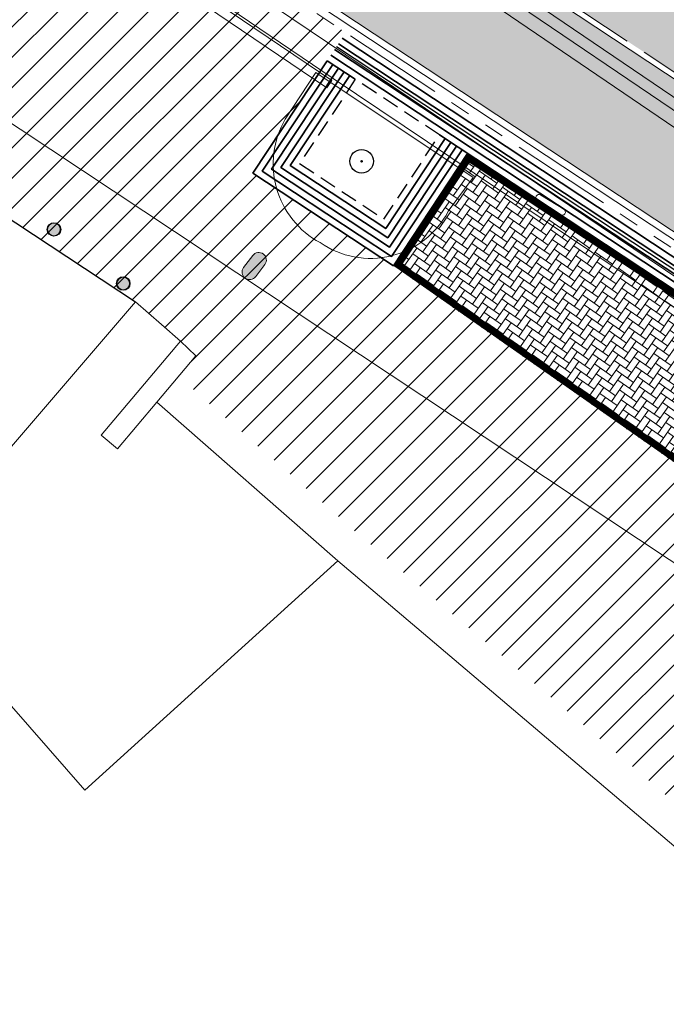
# Model space of a CAD drawing. Header units: metres. Extents: x 187916 to 189411, y 333285 to 334910.
# Tile 182 of 256: x 188823.88 to 188833.49, y 334111.14 to 334125.77. Entities that reach past the tile are written whole.
import ezdxf

# ---------------------------------------------------------------- set-up
doc = ezdxf.new("R2010")
doc.units = ezdxf.units.M
for name, pattern in [('DASHED2', [0.375, 0.25, -0.125]), ('VH-OPSLUITBAND_100X200', [16, 8, -2, 4, -2]), ('VH-TROTTOIRBAND_180-200', [20, 10, -2, 2, -2, 2, -2]), ('VW-5050_STREEP', [1, 0.5, -0.5])]:
    doc.linetypes.add(name, pattern=pattern)
for name, color, linetype, lineweight in [('B-ME-GR-BOOM-S', 253, 'Continuous', 25), ('B-ME-IE-MEUBILAIR_WEGMEUBILAIR-S', 253, 'Continuous', 18), ('B-ME-IE-MEUBILAIR_WEGMEUBILAIR_PAAL-S', 253, 'Continuous', 18), ('B-ME-RI-HWA_GOOT_LIJNGOOT-G', 253, 'Continuous', 18), ('B-ME-VH-KANTOPSLUITING_ACHTERKANTBAND-G', 253, 'Continuous', 18), ('B-ME-VH-STOOTBAND-S', 253, 'Continuous', 18), ('B-ME-VH-VERHARDING_ASFALT-G', 253, 'Continuous', 18), ('B-ME-VH-VERHARDING_BETONSTRAATSTEEN-G', 253, 'Continuous', 18), ('B-ME-VH-VERHARDING_TEGEL-G', 253, 'Continuous', 18), ('B-WE-IE-TERREINAFSCHEIDING_KUNSTMATIG_MUUR-GV', 253, 'Continuous', 15), ('B-WE-OG-BEBOUWING-GV', 253, 'Continuous', 15), ('B-WE-VH-GESLOTENVERHARDING_ASFALT-GV', 253, 'Continuous', 15), ('B-WE-VH-ONVERHARD_ZAND-GV', 253, 'Continuous', 15), ('B-WE-VH-OPENVERHARDING_SIERBESTRATING-GV', 253, 'Continuous', 15), ('N-WE-GR-HAAG-HG01-A', 96, 'Continuous', 35), ('N-WE-VH-GESLOTENVERHARDING_ASFALT_ZAAGSNEDE-G', 10, 'VH-ZAAGSNEDE-SO', 25), ('N-WE-VH-KANTOPSLUITING_OPSLUITBAND_80X200-G', 30, 'VH-OPSLUITBAND_100X200', 15), ('N-WE-VH-KANTOPSLUITING_RIJWIELPADBAND_4-12 200-G', 94, 'VH-TROTTOIRBAND_180-200', 15), ('N-WE-VH-KANTOPSLUITING_VOORKANTBAND-G', 7, 'Continuous', 15), ('N-WE-VH-KANTVERHARDING_STREKLAAG_BSS-G', 60, 'Continuous', 18), ('N-WE-VH-OPENVERHARDING_NATUURSTEEN-G', 24, 'Continuous', 35), ('N-WE-VH-VERHARDING_ASFALT_HUB DASSENPLEIN-A', 253, 'Continuous', 18), ('N-WE-VH-VERHARDING_BETONSTRAATSTEEN-GRIJS-A', 250, 'Continuous', 18), ('N-WE-VH-VERHARDING_BETONSTRAATSTEEN-ROOD-A', 11, 'Continuous', 18), ('N-WE-VH-VERHARDING_BETONSTRAATSTEEN-WIT-A', 7, 'Continuous', 18)]:
    doc.layers.add(name, color=color, linetype=linetype, lineweight=lineweight)
for name, color, linetype in [('N-WE-ANTI PARKEERBUIS-G', 130, 'IE-TERREINAFSCHEIDING_KUNSTMATIG-SO'), ('N-WE-PAALTJE-G', 7, 'Continuous'), ('N-WE-VH-MATERIAALSCHEIDING-G', 7, 'DASHED2')]:
    doc.layers.add(name, color=color, linetype=linetype)
doc.linetypes.add('IE-TERREINAFSCHEIDING_KUNSTMATIG-SO', pattern='A,4,[82,NLCS.SHX,S=0.75,R=90,X=0,Y=0],4,-2', length=10)
doc.linetypes.add('VH-ZAAGSNEDE-SO', pattern='A,1e-05,-2.54,[181,NLCS.SHX,S=2.54,R=0,X=-2.54,Y=0],-5.08,[181,NLCS.SHX,S=2.54,R=180,X=2.54,Y=0],-2.54', length=10.16001)

# ---------------------------------------------------------------- blocks, each defined once
blk = doc.blocks.new('SIE-WEG_PAAL_ALGEMEEN_TYPE_01-SO')
h = blk.add_hatch(color=256)
edge = h.paths.add_edge_path()
edge.add_arc((2.273736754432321e-16, 0), 0.1875, 0, 360)
at = {"ltscale": 0.5}
blk.add_circle((2.273736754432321e-16, 0), 0.1875, dxfattribs=at)
blk = doc.blocks.new('SGR-BOOM_01')
at = {"ltscale": 0.1}
h = blk.add_hatch(color=256, dxfattribs=at)
edge = h.paths.add_edge_path()
edge.add_arc((7.366995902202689e-12, -5.115907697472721e-12), 0.15, 0, 360)
for centre, radius in [((0, 0), 2.5), ((7.366995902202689e-12, -5.115907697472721e-12), 0.04499999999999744)]:
    blk.add_circle(centre, radius)
blk.add_circle((7.366995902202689e-12, -5.115907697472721e-12), 0.15, dxfattribs=at)
blk = doc.blocks.new('SVH-STOOTBAND_ROND_ROND_1000X200')
for points in [[(0.4, 0.1), (-0.4, 0.1)], [(0.4, -0.1), (-0.4, -0.1)]]:
    blk.add_lwpolyline(points)
for centre, start, end in [((-0.4000000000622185, 3.038655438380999e-11), 89.99999999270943, 269.9999999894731), ((0.4000000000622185, 3.038655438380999e-11), 270.0000000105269, 90.00000000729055)]:
    blk.add_arc(centre, 0.09999999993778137, start, end)
blk = doc.blocks.new('SIE-WEG_PARKEERMAATREGEL_HUNNENBED')
blk.add_hatch(color=256).paths.add_polyline_path([(0.2240933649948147, 0.225), (-0.2240933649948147, 0.225, 1), (-0.2240933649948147, -0.2249999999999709), (0.2240933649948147, -0.225, 1)])
at = {"flags": 128}
blk.add_lwpolyline([(0.2240933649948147, -0.225, 1), (0.2240933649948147, 0.225), (-0.2240933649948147, 0.225, 1), (-0.2240933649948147, -0.2249999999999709)], format="xyb", close=True, dxfattribs=at)
blk = doc.blocks.new('DTM')
at = {"layer": 'B-ME-RI-HWA_GOOT_LIJNGOOT-G', "ltscale": 0.2, "flags": 128}
for points in [[(188828.52, 334124.8640000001), (188822.6140000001, 334128.8530000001), (188815.841, 334133.4580000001), (188812.3020000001, 334135.8650000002), (188812.2039999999, 334135.736)], [(188828.52, 334124.8640000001), (188828.4419999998, 334124.7560000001), (188822.5, 334128.7740000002), (188815.7749999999, 334133.3629999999), (188812.2039999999, 334135.736)]]:
    blk.add_lwpolyline(points, dxfattribs=at)
at = {"layer": 'B-ME-VH-KANTOPSLUITING_ACHTERKANTBAND-G', "ltscale": 0.2, "flags": 128}
for points in [[(188853.5869999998, 334107.1090000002), (188850.1549999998, 334110.9139999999), (188849.827, 334110.6370000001), (188846.5580000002, 334114.2459999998), (188846.8879999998, 334114.5359999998), (188846.1140000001, 334115.3939999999), (188845.4189999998, 334116.1000000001), (188844.6230000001, 334116.6809999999), (188836.73, 334122.04), (188827.9300000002, 334128.0269999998), (188827.6579999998, 334127.6600000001), (188823.639, 334130.3990000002), (188823.8859999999, 334130.7549999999), (188817.0210000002, 334135.4569999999), (188813.922, 334137.531)], [(188918.3160000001, 334057.5649999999), (188919.6660000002, 334059.1329999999), (188913.8220000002, 334063.534), (188904.1129999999, 334070.8709999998), (188903.9219999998, 334070.6290000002), (188896.46, 334076.2439999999), (188891.6310000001, 334079.8900000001), (188891.5619999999, 334079.9580000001), (188884.5780000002, 334085.2480000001), (188879.139, 334089.3629999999), (188878.7230000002, 334089.6699999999), (188872.2769999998, 334090.693), (188864.642, 334096.4010000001), (188856.929, 334102.0189999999), (188852.1170000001, 334105.4539999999), (188848.483, 334109.4879999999), (188845.1370000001, 334113.1550000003), (188843.9849999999, 334114.4410000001), (188835.182, 334120.4279999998), (188828.5380000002, 334124.8939999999), (188822.639, 334128.8900000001), (188815.8730000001, 334133.5), (188812.8450000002, 334135.5380000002), (188812.0329999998, 334136.0690000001)]]:
    blk.add_lwpolyline(points, dxfattribs=at)
at = {"layer": 'B-ME-VH-VERHARDING_ASFALT-G', "ltscale": 0.2, "flags": 128}
blk.add_lwpolyline([(188942.6009999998, 334044.2970000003), (188936.5550000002, 334048.8480000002), (188927.9589999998, 334055.3420000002), (188923.2579999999, 334058.915), (188915.014, 334065.1159999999), (188905.213, 334072.5150000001), (188897.889, 334078.0559999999), (188892.7939999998, 334081.9210000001), (188885.73, 334087.2390000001), (188881.3670000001, 334090.5359999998), (188879.1630000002, 334092.1689999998), (188876.0090000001, 334094.5899999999), (188868.4339999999, 334100.233), (188860.0109999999, 334106.3470000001), (188855.375, 334109.6660000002), (188851.4720000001, 334112.412), (188844.8590000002, 334116.98), (188836.9640000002, 334122.3339999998), (188828.1430000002, 334128.3199999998), (188824.1000000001, 334131.0649999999), (188817.1439999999, 334135.7850000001), (188814.1439999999, 334137.8399999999)], dxfattribs=at)
at = {"layer": 'B-ME-VH-VERHARDING_BETONSTRAATSTEEN-G', "ltscale": 0.2, "flags": 128}
blk.add_lwpolyline([(188853.7200000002, 334107.2319999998), (188850.3310000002, 334111.037), (188847.0469999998, 334114.6660000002), (188846.2850000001, 334115.5150000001), (188845.5469999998, 334116.2230000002), (188844.7280000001, 334116.8620000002), (188836.8330000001, 334122.23), (188828.0279999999, 334128.193), (188823.9950000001, 334130.929), (188817.0830000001, 334135.6430000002), (188814.0469999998, 334137.7029999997)], dxfattribs=at)
at = {"layer": 'B-ME-VH-VERHARDING_TEGEL-G', "ltscale": 0.2, "flags": 128}
blk.add_lwpolyline([(188918.3229999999, 334057.4070000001), (188919.8259999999, 334059.1779999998), (188913.8909999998, 334063.6170000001), (188904.165, 334070.9720000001), (188896.7170000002, 334076.5619999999), (188891.9440000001, 334080.213), (188884.6869999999, 334085.6689999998), (188879.4029999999, 334089.6770000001), (188878.8990000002, 334090.0499999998), (188872.4560000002, 334091.0779999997), (188864.9189999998, 334096.6919999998), (188857.1770000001, 334102.3259999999), (188852.3739999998, 334105.7510000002), (188848.8199999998, 334109.7080000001), (188845.446, 334113.4330000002), (188844.2629999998, 334114.764), (188835.611, 334120.605), (188828.7280000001, 334125.2420000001), (188822.8029999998, 334129.2310000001), (188816.0980000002, 334133.8149999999), (188813.0929999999, 334135.8659999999), (188812.2209999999, 334136.4300000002)], dxfattribs=at)
at = {"layer": 'B-WE-IE-TERREINAFSCHEIDING_KUNSTMATIG_MUUR-GV', "ltscale": 0.2, "flags": 128}
blk.add_lwpolyline([(188825.918, 334120.083), (188826.499, 334120.773), (188826.269, 334120.99), (188825.091, 334119.594), (188825.333, 334119.39)], close=True, dxfattribs=at)
at = {"layer": 'B-WE-OG-BEBOUWING-GV', "ltscale": 0.2, "flags": 128}
blk.add_lwpolyline([(188779.474, 334052.218), (188776.92, 334049.111), (188787.829, 334045.886), (188794.414, 334053.759), (188814.475, 334036.748), (188814.571, 334036.667), (188837.127, 334017.54), (188885.595, 334074.697), (188839.494, 334113.789), (188809.661, 334133.58), (188792.53, 334113.378), (188775.397, 334069.885), (188782.78, 334063.625), (188779.991, 334060.335), (188783.617, 334057.261)], close=True, dxfattribs=at)
blk.add_lwpolyline([(188844.921, 334104.903), (188844.237, 334105.154), (188843.513, 334105.08), (188828.605, 334117.729), (188824.849, 334114.32), (188822.665, 334116.816), (188818.778, 334112.263), (188819.204, 334111.918), (188816.032, 334108.209), (188815.615, 334108.545), (188815.349, 334108.208), (188822.268, 334102.329), (188824.465, 334100.463), (188824.601, 334100.605), (188833.353, 334093.173), (188833.335, 334092.514), (188833.625, 334091.928), (188834.884, 334090.556), (188836.349, 334089.408), (188837.264, 334088.859)], dxfattribs=at)
at = {"layer": 'B-WE-VH-GESLOTENVERHARDING_ASFALT-GV', "ltscale": 0.2, "flags": 128}
for points in [[(188827.826, 334124.287), (188828.282, 334124.983)], [(188837.264, 334088.859), (188836.349, 334089.408), (188836.006, 334088.812), (188813.701, 334107.687), (188825.601, 334121.574), (188825.988, 334121.236), (188826.269, 334120.99), (188826.499, 334120.773), (188825.918, 334120.083)], [(188825.918, 334120.083), (188828.605, 334117.729), (188843.513, 334105.08), (188844.237, 334105.154), (188844.921, 334104.903)]]:
    blk.add_lwpolyline(points, dxfattribs=at)
for points in [[(188827.657, 334123.787, -0.1024624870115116), (188827.826, 334124.287)], [(188827.696, 334123.261, -0.1007703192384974), (188827.657, 334123.787)], [(188827.938, 334122.792, -0.1025473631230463), (188827.696, 334123.261)], [(188830.247, 334122.92, -0.1072607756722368), (188829.895, 334122.497)], [(188828.344, 334122.454, -0.1022791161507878), (188827.938, 334122.792)], [(188828.851, 334122.242, -0.1068038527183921), (188828.344, 334122.454)], [(188829.895, 334122.497, -0.1058495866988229), (188829.401, 334122.257)], [(188829.401, 334122.257, -0.1072921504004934), (188828.851, 334122.242)]]:
    blk.add_lwpolyline(points, format="xyb", dxfattribs=at)
at = {"layer": 'B-WE-VH-ONVERHARD_ZAND-GV', "ltscale": 0.2, "flags": 128}
blk.add_lwpolyline([(188830.247, 334122.92), (188830.619, 334123.422), (188828.282, 334124.983), (188827.826, 334124.287)], dxfattribs=at)
for points in [[(188827.826, 334124.287, 0.1024624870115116), (188827.657, 334123.787)], [(188827.657, 334123.787, 0.1007703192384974), (188827.696, 334123.261)], [(188827.696, 334123.261, 0.1025473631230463), (188827.938, 334122.792)], [(188829.895, 334122.497, 0.1072607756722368), (188830.247, 334122.92)], [(188827.938, 334122.792, 0.1022791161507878), (188828.344, 334122.454)], [(188828.344, 334122.454, 0.1068038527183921), (188828.851, 334122.242)], [(188829.401, 334122.257, 0.1058495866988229), (188829.895, 334122.497)], [(188828.851, 334122.242, 0.1072921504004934), (188829.401, 334122.257)]]:
    blk.add_lwpolyline(points, format="xyb", dxfattribs=at)
at = {"layer": 'B-WE-VH-OPENVERHARDING_SIERBESTRATING-GV', "ltscale": 0.2, "flags": 128}
blk.add_lwpolyline([(188828.605, 334117.729), (188825.918, 334120.083), (188825.333, 334119.39), (188825.091, 334119.594), (188826.269, 334120.99), (188825.988, 334121.236), (188825.601, 334121.574), (188813.701, 334107.687), (188836.006, 334088.812), (188836.349, 334089.408), (188834.884, 334090.556), (188833.625, 334091.928), (188833.335, 334092.514), (188833.353, 334093.173), (188824.601, 334100.605), (188824.465, 334100.463), (188822.268, 334102.329), (188815.349, 334108.208), (188815.615, 334108.545), (188816.032, 334108.209), (188819.204, 334111.918), (188818.778, 334112.263), (188822.665, 334116.816), (188824.849, 334114.32)], close=True, dxfattribs=at)
at = {"layer": 'B-ME-GR-BOOM-S', "xscale": 0.07, "yscale": 0.07, "zscale": 0.07}
blk.add_blockref('SGR-BOOM_01', (188828.96, 334123.662), dxfattribs=at)
at = {"layer": 'B-ME-IE-MEUBILAIR_WEGMEUBILAIR-S', "xscale": 0.5, "yscale": 0.5, "zscale": 0.5, "rotation": 52.86763546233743}
blk.add_blockref('SIE-WEG_PARKEERMAATREGEL_HUNNENBED', (188827.365, 334122.106), dxfattribs=at)
at = {"layer": 'B-ME-IE-MEUBILAIR_WEGMEUBILAIR_PAAL-S', "xscale": 0.5, "yscale": 0.5, "zscale": 0.5}
for p in [(188824.391, 334122.65), (188825.42, 334121.847)]:
    blk.add_blockref('SIE-WEG_PAAL_ALGEMEEN_TYPE_01-SO', p, dxfattribs=at)
at = {"layer": 'B-ME-VH-STOOTBAND-S', "xscale": 0.4999999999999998, "yscale": 0.4999999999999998, "rotation": 328.3443459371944}
blk.add_blockref('SVH-STOOTBAND_ROND_ROND_1000X200', (188831.766, 334123.014), dxfattribs=at)
blk = doc.blocks.new('ontwerp Wilhelmina- & Engelenkampstraat')
at = {"layer": 'N-WE-GR-HAAG-HG01-A', "transparency": 33554610}
h = blk.add_hatch(color=256, dxfattribs=at)
h.dxf.hatch_style = 1
h.paths.add_polyline_path([(188830.1493282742, 334128.4435754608), (188830.0658913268, 334128.4986960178), (188829.4094198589, 334128.9563478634), (188829.3259829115, 334129.0114684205, 0.4142135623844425), (188828.9103103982, 334128.9265192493), (188828.8101860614, 334128.9926639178), (188828.4243421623, 334128.4086052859), (188847.5872153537, 334115.7491267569), (188847.974732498, 334116.33208), (188847.8746084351, 334116.3982244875, 0.4142135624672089), (188847.7896592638, 334116.8138970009), (188847.7062223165, 334116.8690175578), (188847.0277026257, 334117.2932946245), (188846.9442656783, 334117.3484151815)])
at = {"layer": 'N-WE-VH-VERHARDING_ASFALT_HUB DASSENPLEIN-A', "transparency": 33554610}
h = blk.add_hatch(dxfattribs=at)
h.set_pattern_fill('ANSI31', color=256, scale=0.1)
h.set_pattern_definition([(45, (0, 0), (-0.2245064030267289, 0.2245064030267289), [])])
h.paths.add_polyline_path([(188847.124, 334105.7040000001), (188848.8769999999, 334105.957), (188849.5810000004, 334106.5280000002), (188849.9270000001, 334106.5180000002), (188850.366, 334106.1770000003), (188850.3799999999, 334105.7160000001), (188848.9210000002, 334104.0650000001), (188848.3879999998, 334104.0380000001), (188847.0320000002, 334105.3290000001)], flags=16)
h.paths.add_polyline_path([(188810.9590502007, 334133.3217617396), (188811.5845026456, 334134.3458756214), (188811.8405393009, 334134.1895259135), (188811.215086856, 334133.1654120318)], flags=16)
h.paths.add_polyline_path([(188804.1520741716, 334133.7882821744), (188803.1408678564, 334134.4343857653), (188803.3023926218, 334134.6871895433), (188804.3135989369, 334134.0410859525)], flags=16)
h.paths.add_polyline_path([(188880.608576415, 334079.9220087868), (188880.7276518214, 334079.8307890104), (188882.00472869, 334081.4978446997), (188882.2428795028, 334081.315405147), (188880.9658026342, 334079.6483494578), (188881.0848780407, 334079.5571296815), (188880.3551198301, 334078.6045264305), (188879.8788182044, 334078.9694055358)], flags=16)
h.paths.add_polyline_path([(188848.5442930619, 334110.061672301), (188850.293672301, 334108.2757069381), (188848.5077069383, 334106.526327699), (188846.758327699, 334108.3122930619)], flags=16)
h.paths.add_polyline_path([(188857.8032904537, 334102.1975242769), (188859.5415242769, 334100.4007095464), (188857.7447095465, 334098.6624757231), (188856.0064757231, 334100.4592904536)], flags=16)
edge = h.paths.add_edge_path(flags=17)
edge.add_arc((188846.8483868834, 334100.942711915), 1.79041412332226, 33.81111317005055, 33.81179583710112)
edge.add_arc((188839.2638456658, 334095.0296344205), 11.40365496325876, 37.29305681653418, 43.01437075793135)
edge.add_arc((188839.2638367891, 334095.0296439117), 11.40365497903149, 37.29288487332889, 43.01430546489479, ccw=False)
h.paths.add_polyline_path([(188811.0785719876, 334132.6642826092), (188811.2439339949, 334132.9145932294), (188813.2464189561, 334131.5916971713), (188813.0810569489, 334131.3413865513)], flags=16)
h.paths.add_polyline_path([(188810.5449671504, 334133.151499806), (188810.5079798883, 334132.8537886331), (188804.8514676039, 334133.5565466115), (188804.888454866, 334133.8542577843)], flags=16)
h.paths.add_polyline_path([(188798.1086396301, 334129.5785371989), (188797.9492975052, 334129.8327223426), (188804.0497409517, 334133.6569333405), (188804.2090830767, 334133.4027481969)], flags=16)
h.paths.add_polyline_path([(188797.356678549, 334129.4612247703), (188797.5160206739, 334129.2070396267), (188795.2283543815, 334127.7729605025), (188795.0690122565, 334128.027145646)], flags=16)
edge = h.paths.add_edge_path()
edge.add_line((188794.6477654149, 334127.1734366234), (188792.9845159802, 334124.6767185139))
edge.add_line((188792.9845159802, 334124.6767185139), (188793.5909520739, 334124.269631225))
edge.add_line((188793.5909520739, 334124.269631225), (188794.0819999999, 334124.6850000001))
edge.add_line((188794.0819999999, 334124.6850000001), (188794.5410000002, 334125.2680000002))
edge.add_line((188794.5410000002, 334125.2680000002), (188798.2760028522, 334127.1102356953))
edge.add_line((188798.2760028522, 334127.1102356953), (188797.7235223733, 334129.1600807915))
edge.add_line((188797.7235223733, 334129.1600807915), (188798.0131858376, 334129.2381517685))
edge.add_line((188798.0131858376, 334129.2381517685), (188798.5502502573, 334127.2455042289))
edge.add_line((188798.5502502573, 334127.2455042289), (188809.1225012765, 334132.4601128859))
edge.add_line((188809.1225012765, 334132.4601128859), (188825.601, 334121.574))
edge.add_line((188825.601, 334121.574), (188825.988, 334121.236))
edge.add_line((188825.988, 334121.236), (188826.269, 334120.99))
edge.add_line((188826.269, 334120.99), (188826.499, 334120.773))
edge.add_line((188826.499, 334120.773), (188826.2401125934, 334120.4655433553))
edge.add_line((188826.2401125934, 334120.4655433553), (188828.9315033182, 334118.1076967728))
edge.add_line((188828.9315033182, 334118.1076967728), (188843.6740638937, 334105.5990672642))
edge.add_line((188843.6740638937, 334105.5990672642), (188844.3009362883, 334105.6631398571))
edge.add_line((188844.3009362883, 334105.6631398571), (188845.1299706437, 334105.3589181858))
edge.add_arc((188839.3333187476, 334094.9027799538), 11.95541717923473, 55.104100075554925, 60.99698277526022, ccw=False)
edge.add_arc((188839.3577739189, 334095.02108038), 11.84449325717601, 49.11264812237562, 54.87374459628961, ccw=False)
edge.add_arc((188839.6431643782, 334095.3671214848), 11.3960827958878, 43.07282715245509, 49.05857610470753, ccw=False)
edge.add_arc((188839.2638326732, 334095.0296492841), 11.90365500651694, 37.223727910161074, 43.01248182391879, ccw=False)
edge.add_arc((188846.8483892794, 334100.9427049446), 2.290412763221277, 9.968345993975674, 34.21230126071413, ccw=False)
edge.add_arc((188846.8710212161, 334100.949163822), 2.267005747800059, 5.8182804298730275, 9.906584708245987, ccw=False)
edge.add_line((188849.1263482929, 334101.1789786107), (188852.1810199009, 334098.5798032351))
edge.add_line((188852.1810199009, 334098.5798032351), (188851.857, 334098.199))
edge.add_line((188851.857, 334098.199), (188854.8644047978, 334095.6400432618))
edge.add_arc((188868.9962392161, 334070.5609694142), 28.78660607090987, 116.17290509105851, 119.40087144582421, ccw=False)
edge.add_line((188856.299, 334096.396), (188858.251, 334097.293))
edge.add_line((188858.251, 334097.293), (188870.846, 334086.694))
edge.add_line((188870.846, 334086.694), (188870.647, 334086.446))
edge.add_line((188870.647, 334086.446), (188876.336, 334081.614))
edge.add_line((188876.336, 334081.614), (188885.0768821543, 334074.2096923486))
edge.add_line((188885.0768821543, 334074.2096923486), (188886.7435568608, 334072.7978700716))
edge.add_line((188886.7435568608, 334072.7978700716), (188887.2969999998, 334073.4479999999))
edge.add_line((188887.2969999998, 334073.4479999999), (188889.5490000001, 334076.0989999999))
edge.add_line((188889.5490000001, 334076.0989999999), (188900.3506278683, 334066.8599347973))
edge.add_line((188900.3506278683, 334066.8599347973), (188902.8318678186, 334069.7502722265))
edge.add_line((188902.8318678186, 334069.7502722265), (188898.4615291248, 334073.098245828))
edge.add_line((188898.4615291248, 334073.098245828), (188884.081539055, 334080.6734296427))
edge.add_line((188884.081539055, 334080.6734296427), (188883.2026172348, 334081.3349312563))
edge.add_line((188883.2026172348, 334081.3349312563), (188883.0206960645, 334081.0974571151))
edge.add_line((188883.0206960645, 334081.0974571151), (188881.5917911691, 334082.1920944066))
edge.add_line((188881.5917911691, 334082.1920944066), (188881.7742307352, 334082.4302452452))
edge.add_line((188881.7742307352, 334082.4302452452), (188881.6948471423, 334082.4910584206))
edge.add_line((188881.6948471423, 334082.4910584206), (188880.901011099, 334083.0991902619))
edge.add_line((188880.901011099, 334083.0991902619), (188868.0362414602, 334092.9544697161))
edge.add_line((188868.0362414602, 334092.9544697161), (188850.9670090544, 334110.5989590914))
edge.add_arc((188843.8659972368, 334103.7294590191), 9.880000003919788, 44.05061231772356, 56.55024046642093)
edge.add_line((188849.3119082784, 334111.973029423), (188845.5263223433, 334114.4738832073))
edge.add_line((188845.5263223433, 334114.4738832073), (188845.2507195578, 334114.0566984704))
edge.add_line((188845.2507195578, 334114.0566984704), (188843.9974023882, 334112.1595304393))
edge.add_line((188843.9974023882, 334112.1595304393), (188837.7396313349, 334116.29357222))
edge.add_line((188837.7396313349, 334116.29357222), (188829.4325550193, 334122.1095582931))
edge.add_line((188829.4325550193, 334122.1095582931), (188827.3466313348, 334123.48757222))
edge.add_line((188827.3466313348, 334123.48757222), (188828.7246452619, 334125.5734959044))
edge.add_line((188828.7246452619, 334125.5734959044), (188820.8064990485, 334130.8044234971))
edge.add_line((188820.8064990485, 334130.8044234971), (188819.4284851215, 334128.7184998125))
edge.add_line((188819.4284851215, 334128.7184998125), (188817.342561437, 334130.0965137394))
edge.add_line((188817.342561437, 334130.0965137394), (188818.717745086, 334132.1781531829))
edge.add_arc((188805.4283225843, 334111.1447119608), 24.88000000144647, 57.7143403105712, 69.55735004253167)
edge.add_line((188814.1181513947, 334134.4578257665), (188813.1766455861, 334134.78742523))
edge.add_arc((188805.4283200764, 334111.1447042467), 24.88000811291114, 71.8547042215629, 72.06934258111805)
edge.add_line((188813.0880223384, 334134.8162856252), (188812.9231048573, 334134.2357083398))
edge.add_line((188812.9231048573, 334134.2357083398), (188811.1916061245, 334134.7275539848))
edge.add_line((188811.1916061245, 334134.7275539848), (188811.3565236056, 334135.3081312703))
edge.add_arc((188805.4283238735, 334111.1447172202), 24.87999458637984, 76.21544020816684, 76.43007868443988)
edge.add_line((188811.2659624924, 334135.3301695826), (188810.2906034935, 334135.5449706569))
edge.add_arc((188805.4283232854, 334111.1447155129), 24.87999638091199, 78.73019697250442, 79.14215752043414)
edge.add_arc((188805.42832257, 334111.1447118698), 24.88000009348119, 79.14215748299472, 81.43460024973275)
edge.add_arc((188805.4283225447, 334111.1447116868), 24.8800002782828, 81.4346002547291, 82.42669405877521)
edge.add_arc((188806.7836234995, 334121.0525640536), 14.88000000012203, 82.57177266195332, 100.4639872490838)
edge.add_line((188804.0811554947, 334135.6850985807), (188803.106569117, 334135.471082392))
edge.add_arc((188806.7836247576, 334121.052559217), 14.8800049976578, 104.3067914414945, 104.624815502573)
edge.add_line((188803.0265951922, 334135.4504506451), (188803.214744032, 334134.8751863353))
edge.add_line((188803.214744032, 334134.8751863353), (188801.5039241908, 334134.315636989))
edge.add_line((188801.5039241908, 334134.315636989), (188801.3155926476, 334134.8914599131))
edge.add_arc((188806.7836228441, 334121.0525656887), 14.87999823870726, 111.5599898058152, 111.9154302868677)
edge.add_line((188801.229847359, 334134.8572723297), (188800.3171519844, 334134.4540246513))
edge.add_arc((188806.7836238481, 334121.052563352), 14.88000078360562, 115.7582344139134, 116.2133632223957)
edge.add_arc((188806.7836234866, 334121.0525640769), 14.8799999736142, 116.2133632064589, 120.0359169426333)
edge.add_arc((188806.7836234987, 334121.0525640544), 14.87999999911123, 120.0359169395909, 146.1274017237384)
edge.add_line((188794.4290729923, 334129.3459036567), (188792.5431470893, 334126.5364483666))
edge.add_arc((188779.9893296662, 334134.9635514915), 15.11999996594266, 323.55147588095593, 326.1274017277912, ccw=False)
edge.add_arc((188779.9893297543, 334134.9635514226), 15.11999985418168, 321.2023202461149, 323.5514758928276, ccw=False)
edge.add_line((188791.7733033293, 334125.4897790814), (188792.7354307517, 334124.8439239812))
edge.add_line((188792.7354307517, 334124.8439239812), (188794.398093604, 334127.3397615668))
edge.add_line((188794.398093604, 334127.3397615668), (188794.6477654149, 334127.1734366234))
at = {"layer": 'N-WE-VH-VERHARDING_BETONSTRAATSTEEN-GRIJS-A', "transparency": 33554610}
h = blk.add_hatch(dxfattribs=at)
h.set_pattern_fill('AVH-BSS_KEIFORMAAT_ELLEBOOG', color=256, angle=235, pattern_type=2)
h.set_pattern_definition([(235, (188833.6412338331, 334119.2850326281), (0.02578543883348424, -0.146236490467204), [0.315, -0.105]), (145, (188833.8132557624, 334119.1645815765), (0.02578543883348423, -0.146236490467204), [0.315, -0.105])])
h.paths.add_polyline_path([(188830.534966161, 334123.7782972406), (188829.4325550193, 334122.1095582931), (188837.7396313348, 334116.29357222), (188838.9929485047, 334118.1907402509)])
at = {"layer": 'N-WE-VH-VERHARDING_BETONSTRAATSTEEN-ROOD-A', "transparency": 33554610}
h = blk.add_hatch(color=11, dxfattribs=at)
h.dxf.hatch_style = 1
edge = h.paths.add_edge_path()
edge.add_line((188869.4491820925, 334094.542638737), (188852.4907898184, 334112.0728967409))
edge.add_arc((188843.8659972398, 334103.7294590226), 11.9999999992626, 44.05005008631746, 56.55024051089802)
edge.add_line((188850.4804640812, 334113.7418927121), (188820.3073898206, 334133.6749884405))
edge.add_arc((188805.4283225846, 334111.1447119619), 27.00000000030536, 56.55909883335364, 77.57157638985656)
edge.add_line((188811.2392575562, 334137.5119840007), (188812.9352801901, 334140.0792830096))
edge.add_line((188812.9352801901, 334140.0792830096), (188812.3023995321, 334140.3974935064))
edge.add_arc((188806.9118602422, 334129.6763888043), 11.99999999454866, 63.30688723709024, 75.36245119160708)
edge.add_arc((188809.8103673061, 334140.7741163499), 0.5300000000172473, -103.12682284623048, 75.36222830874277, ccw=False)
edge.add_arc((188806.9558196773, 334128.5335963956), 12.0389606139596, 76.872954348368, 107.5247479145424)
edge.add_arc((188803.169277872, 334140.518619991), 0.5300000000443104, 109.0439381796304, 287.7295061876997, ccw=False)
edge.add_arc((188806.9118602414, 334129.6763887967), 12.00000000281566, 109.0439381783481, 126.3729337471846)
edge.add_arc((188800.1097075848, 334138.9117349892), 0.530000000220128, 57.084440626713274, 126.3729337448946, ccw=False)
edge.add_line((188800.3977108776, 334139.3566553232), (188801.4950041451, 334138.646361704))
edge.add_arc((188801.2070008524, 334138.2014413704), 0.5299999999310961, -58.26058164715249, 57.08444062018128, ccw=False)
edge.add_line((188801.4858109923, 334137.7507031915), (188797.4037172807, 334135.2256694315))
edge.add_arc((188806.5362186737, 334121.3226862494), 16.63416733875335, 123.2998514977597, 125.0679159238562)
edge.add_line((188796.9791073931, 334134.9372794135), (188798.0268440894, 334133.3541417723))
edge.add_arc((188806.7836234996, 334121.0525640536), 15.10000000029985, 115.7442129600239, 125.44485742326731, ccw=False)
edge.add_line((188800.2248738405, 334134.6537699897), (188801.1424214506, 334135.0592353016))
edge.add_arc((188806.7836235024, 334121.0525640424), 15.10000001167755, 104.2850570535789, 111.93716456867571, ccw=False)
edge.add_line((188803.0577546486, 334135.6856738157), (188804.0375659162, 334135.9007682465))
edge.add_arc((188806.7836234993, 334121.0525640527), 15.10000000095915, 82.52989276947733, 100.47800866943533, ccw=False)
edge.add_line((188808.7467580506, 334136.0244077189), (188808.7687632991, 334136.0214371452))
edge.add_arc((188805.4283225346, 334111.1447119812), 25.09999998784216, 78.72743625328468, 82.35208400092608, ccw=False)
edge.add_line((188810.3347839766, 334135.7604921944), (188811.3142548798, 334135.5448308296))
edge.add_arc((188805.4283225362, 334111.1447119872), 25.09999998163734, 71.84965764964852, 76.43789012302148, ccw=False)
edge.add_line((188813.2472604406, 334134.9957960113), (188814.1938570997, 334134.664393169))
edge.add_arc((188805.428291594, 334111.1446511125), 25.10006782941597, 56.55908105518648, 69.5600938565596, ccw=False)
edge.add_line((188819.2603572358, 334132.0895159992), (188849.4331734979, 334112.1565907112))
edge.add_arc((188843.8659972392, 334103.7294590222), 10.0999999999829, 44.05058068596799, 56.55024050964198, ccw=False)
edge.add_line((188851.1251326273, 334110.7519196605), (188868.1829280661, 334093.1192332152))
edge.add_line((188868.1829280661, 334093.1192332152), (188881.0348001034, 334083.2738341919))
edge.add_line((188881.0348001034, 334083.2738341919), (188881.828636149, 334082.6657023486))
edge.add_line((188881.828636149, 334082.6657023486), (188883.4163082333, 334081.4494386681))
edge.add_line((188883.4163082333, 334081.4494386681), (188884.1637310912, 334080.8768624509))
edge.add_line((188884.1637310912, 334080.8768624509), (188898.5826437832, 334073.2825991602))
edge.add_line((188898.5826437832, 334073.2825991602), (188945.4133650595, 334037.4071145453))
edge.add_line((188945.4133650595, 334037.4071145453), (188946.5688155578, 334038.9154030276))
edge.add_line((188946.5688155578, 334038.9154030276), (188899.6662980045, 334074.845888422))
edge.add_line((188899.6662980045, 334074.845888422), (188886.2560736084, 334081.8913116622))
edge.add_line((188886.2560736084, 334081.8913116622), (188885.3312565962, 334082.3759006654))
edge.add_line((188885.3312565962, 334082.3759006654), (188869.4491820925, 334094.542638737))
at = {"layer": 'N-WE-ANTI PARKEERBUIS-G', "ltscale": 0.2, "flags": 128}
blk.add_lwpolyline([(188845.3885209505, 334114.2652908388), (188828.5868438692, 334125.3649035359)], dxfattribs=at)
at = {"layer": 'N-WE-PAALTJE-G'}
for centre in [(188824.391, 334122.65), (188825.42, 334121.847)]:
    blk.add_circle(centre, 0.1, dxfattribs=at)
at = {"layer": 'N-WE-VH-GESLOTENVERHARDING_ASFALT_ZAAGSNEDE-G', "ltscale": 0.025, "flags": 128}
blk.add_lwpolyline([(188794.5410000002, 334125.2680000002), (188798.2760028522, 334127.1102356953), (188799.5972258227, 334122.2081576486), (188799.886889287, 334122.2862286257), (188798.5502502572, 334127.2455042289), (188809.1225012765, 334132.4601128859), (188825.601, 334121.574)], dxfattribs=at)
at = {"layer": 'N-WE-VH-KANTOPSLUITING_OPSLUITBAND_80X200-G', "ltscale": 0.15, "flags": 128}
blk.add_lwpolyline([(188812.8807645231, 334139.8516252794), (188811.3700458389, 334137.5648240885, -0.09085887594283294), (188820.3514759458, 334133.7417448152), (188824.1857452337, 334131.2087295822), (188828.3575926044, 334128.4527017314), (188850.5245605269, 334113.80864227, -0.05459419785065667), (188852.5482106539, 334112.1286000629), (188869.4983723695, 334094.6068501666)], format="xyb", dxfattribs=at)
at = {"layer": 'N-WE-VH-KANTOPSLUITING_RIJWIELPADBAND_4-12 200-G', "ltscale": 0.15, "flags": 128}
blk.add_lwpolyline([(188880.901011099, 334083.0991902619), (188868.0362414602, 334092.9544697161), (188850.9670128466, 334110.5989551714, 0.05459419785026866), (188849.3119082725, 334111.9730294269), (188819.1391075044, 334131.9059445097, 0.05677645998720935), (188814.1181513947, 334134.4578257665)], format="xyb", dxfattribs=at)
at = {"layer": 'N-WE-VH-KANTOPSLUITING_VOORKANTBAND-G', "ltscale": 0.2, "flags": 128}
for points in [[(188869.4491820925, 334094.542638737), (188852.4907125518, 334112.0729766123, 0.05459419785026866), (188850.4804640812, 334113.7418927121), (188828.3134961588, 334128.3859521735), (188824.1416487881, 334131.1419800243), (188820.3073898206, 334133.6749884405, 0.09194199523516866), (188811.2392575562, 334137.5119840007), (188812.8140149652, 334139.895721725)], [(188880.9739869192, 334083.1944505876), (188868.1162192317, 334093.0443660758), (188851.0532599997, 334110.6823903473, 0.05459419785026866), (188849.3780529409, 334112.0731537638), (188819.2052366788, 334132.0060790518, 0.05678854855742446), (188814.1589346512, 334134.5706892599)]]:
    blk.add_lwpolyline(points, format="xyb", dxfattribs=at)
at = {"layer": 'N-WE-VH-KANTVERHARDING_STREKLAAG_BSS-G', "flags": 128}
blk.add_lwpolyline([(188808.7687632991, 334136.0214371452, -0.01581682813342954), (188810.3347839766, 334135.7604921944), (188811.3142548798, 334135.5448308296, -0.02002261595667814), (188813.2472604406, 334134.9957960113), (188814.1938570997, 334134.664393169, -0.05678854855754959), (188819.2603572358, 334132.0895159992), (188849.4331734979, 334112.1565907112, -0.05459419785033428), (188851.1251326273, 334110.7519196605), (188868.1829280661, 334093.1192332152), (188881.0348001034, 334083.2738341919), (188881.828636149, 334082.6657023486), (188883.4163082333, 334081.4494386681), (188884.1637310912, 334080.8768624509), (188898.5826437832, 334073.2825991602), (188945.8832322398, 334037.0471646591)], format="xyb", dxfattribs=at)
at = {"layer": 'N-WE-VH-MATERIAALSCHEIDING-G', "flags": 128}
blk.add_lwpolyline([(188830.1177814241, 334124.053900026), (188828.8662272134, 334124.8807083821), (188828.0394188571, 334123.6291541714), (188829.2909730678, 334122.8023458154)], close=True, dxfattribs=at)
at = {"layer": 'N-WE-VH-OPENVERHARDING_NATUURSTEEN-G', "flags": 128}
for points in [[(188845.4712017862, 334114.3904462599), (188828.6695247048, 334125.490058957)], [(188845.360960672, 334114.2235723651), (188828.5592835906, 334125.3231850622)], [(188845.4160812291, 334114.3070093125), (188828.6144041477, 334125.4066220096)], [(188845.3058401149, 334114.1401354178), (188828.5041630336, 334125.2397481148)], [(188828.4490424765, 334125.1563111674), (188827.3466313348, 334123.48757222), (188829.4325550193, 334122.1095582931), (188830.534966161, 334123.7782972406)], [(188828.5324794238, 334125.1011906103), (188827.4851888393, 334123.5158886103), (188829.404238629, 334122.2481157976), (188830.4515292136, 334123.8334177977)], [(188828.6159163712, 334125.0460700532), (188827.6237463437, 334123.5442050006), (188829.3759222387, 334122.386673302), (188830.3680922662, 334123.8885383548)], [(188828.8662272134, 334124.8807083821), (188828.4490424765, 334125.1563111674)], [(188828.6993533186, 334124.9909494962), (188827.7623038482, 334123.5725213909), (188829.3476058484, 334122.5252308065), (188830.2846553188, 334123.9436589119)], [(188828.782790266, 334124.9358289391), (188827.9008613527, 334123.6008377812), (188829.3192894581, 334122.663788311), (188830.2012183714, 334123.9987794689)], [(188839.4101332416, 334117.9151374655), (188830.117781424, 334124.0539000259)]]:
    blk.add_lwpolyline(points, dxfattribs=at)
at = {"layer": 'N-WE-VH-VERHARDING_BETONSTRAATSTEEN-WIT-A', "linetype": 'VW-5050_STREEP', "ltscale": 0.42, "const_width": 0.1, "flags": 128}
blk.add_lwpolyline([(188829.5010994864, 334122.122604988), (188837.7262275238, 334116.3639928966), (188838.9236697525, 334118.1765820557), (188830.5491243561, 334123.7090184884)], close=True, dxfattribs=at)

msp = doc.modelspace()

# ---------------------------------------------------------------- block references
msp.add_blockref('DTM', (0, 0))

# ---------------------------------------------------------------- next in the draw order: block references
msp.add_blockref('ontwerp Wilhelmina- & Engelenkampstraat', (0, 0))

doc.saveas('drawing.dxf')
